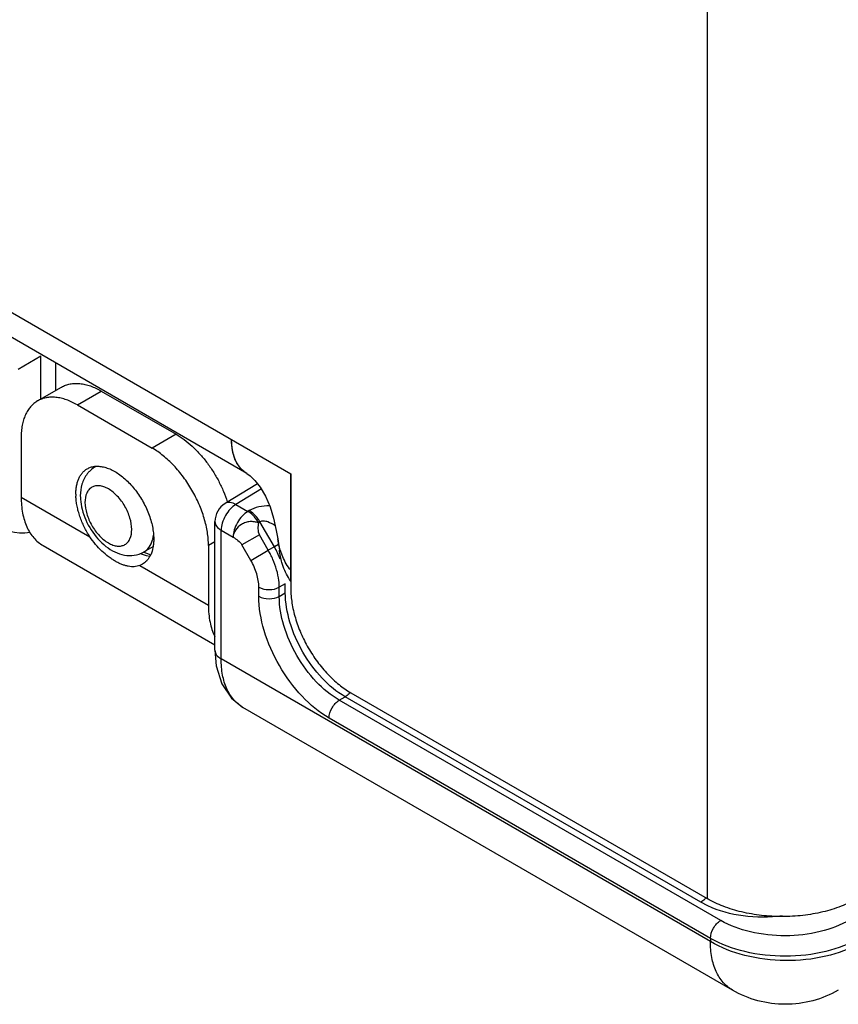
# Model space of a CAD drawing. Header units: inches. Extents: x 0 to 22, y 0 to 17.
# Tile 13 of 40: x 4.046 to 4.819, y 10.098 to 11.027. Entities that reach past the tile are written whole.
import ezdxf

# ---------------------------------------------------------------- set-up
doc = ezdxf.new("R2010")
doc.units = ezdxf.units.IN
doc.header["$LTSCALE"] = 1.21
doc.header["$MEASUREMENT"] = 0
doc.layers.get('0').update_dxf_attribs({"linetype": 'CONTINUOUS'})
for name, color, linetype in [('02___PRT_ALL_AXES', 7, 'CONTINUOUS'), ('03___PRT_ALL_CURVES', 7, 'CONTINUOUS'), ('FEATURES', 7, 'CONTINUOUS')]:
    doc.layers.add(name, color=color, linetype=linetype)

msp = doc.modelspace()

# ---------------------------------------------------------------- linework, layer by layer
at = {"color": 3, "linetype": 'CONTINUOUS'}
for p, q in [((4.69501, 12.79336), (4.69501, 10.1978)), ((2.90603, 11.40464), (4.30186, 10.59871)), ((4.26049, 10.59892), (2.92052, 11.3726)), ((4.30186, 10.59871), (4.30186, 10.49012)), ((4.28961, 10.53721), (4.2896, 10.53729)), ((4.2896, 10.53729), (4.29086, 10.52844)), ((4.29086, 10.52844), (4.29109, 10.52664)), ((4.29424, 10.52042), (4.29192, 10.52691)), ((4.35842, 10.39214), (4.69501, 10.1978))]:
    msp.add_line(p, q, dxfattribs=at)
at = {"color": 7, "linetype": 'CONTINUOUS'}
for p, q in [((4.04457, 10.69726), (4.06604, 10.70987)), ((4.06604, 10.6692), (4.06604, 10.70987)), ((4.08012, 10.67733), (4.08012, 10.70306)), ((4.11812, 10.60564), (4.11671, 10.60478)), ((4.27055, 10.58925), (4.23993, 10.57063)), ((4.27408, 10.58432), (4.25007, 10.56973)), ((4.25007, 10.56973), (4.26138, 10.5632)), ((4.26267, 10.56396), (4.26138, 10.5632)), ((4.23032, 10.43211), (4.23032, 10.55354)), ((4.27267, 10.5534), (4.27138, 10.55264)), ((4.28636, 10.52969), (4.27267, 10.5534)), ((4.23617, 10.54538), (4.24748, 10.53885)), ((4.23617, 10.42394), (4.23617, 10.54538)), ((4.17171, 10.53713), (4.17242, 10.54076)), ((4.27223, 10.54106), (4.25577, 10.53156)), ((4.28066, 10.52646), (4.27223, 10.54106)), ((4.17175, 10.52961), (4.16292, 10.52475)), ((4.2642, 10.51696), (4.25577, 10.53156)), ((4.2642, 10.51696), (4.28066, 10.52646)), ((4.28636, 10.52969), (4.28066, 10.52646)), ((4.29035, 10.53199), (4.28636, 10.52969)), ((4.16077, 10.5231), (4.16533, 10.52154)), ((4.16513, 10.52362), (4.16293, 10.52476)), ((4.16947, 10.52232), (4.16513, 10.52362)), ((4.16533, 10.52154), (4.1689, 10.52087)), ((4.2717, 10.48308), (4.2717, 10.49172)), ((4.29671, 10.49485), (4.29101, 10.49162)), ((4.29101, 10.48299), (4.29101, 10.49162)), ((4.29671, 10.48622), (4.29671, 10.49485)), ((4.29101, 10.48299), (4.29671, 10.48622)), ((4.698, 10.15729), (4.23617, 10.42394)), ((4.34767, 10.38506), (4.35319, 10.3882)), ((4.68895, 10.19434), (4.35319, 10.3882)), ((4.71871, 10.11151), (4.25672, 10.37826)), ((4.7077, 10.17718), (4.34767, 10.38506)), ((4.69804, 10.16036), (4.33801, 10.36824)), ((4.69557, 10.19091), (4.68895, 10.19434)), ((4.69804, 10.16036), (4.698, 10.15729))]:
    msp.add_line(p, q, dxfattribs=at)
at = {"color": 3, "linetype": 'CONTINUOUS'}
for points in [[(4.26043, 10.59896), (4.26354, 10.59676), (4.26808, 10.5924)], [(4.26808, 10.5924), (4.2731, 10.58598), (4.27799, 10.57764), (4.28227, 10.56764), (4.28565, 10.55669), (4.28821, 10.54524), (4.2896, 10.53729)]]:
    msp.add_lwpolyline(points, dxfattribs=at)
at = {"color": 7, "linetype": 'CONTINUOUS'}
msp.add_lwpolyline([(4.23032, 10.43211), (4.23154, 10.4174), (4.23677, 10.40049), (4.24589, 10.38689), (4.25672, 10.37826)], dxfattribs=at)
at = {"color": 3, "linetype": 'CONTINUOUS'}
for centre, radius, start, end in [((4.28599, 10.62734), 0.03965, 195.10824, 200.15489), ((4.27628, 10.62285), 0.02892, 210.61828, 215.40355)]:
    msp.add_arc(centre, radius, start, end, dxfattribs=at)
at = {"color": 7, "linetype": 'CONTINUOUS'}
for centre, radius, start, end in [((4.13064, 10.58218), 0.02657, 135.02021, 141.86125), ((4.12472, 10.59158), 0.01544, 114.40728, 121.24463), ((4.25032, 10.55354), 0.02, 121.29634, 180.0115), ((4.14486, 10.54411), 0.02774, 343.46093, 345.41164), ((4.20534, 10.48314), 0.08689, 26.90621, 29.90698), ((4.21393, 10.4876), 0.08376, 21.32112, 30.15986), ((4.17886, 10.56654), 0.04705, 246.0539, 247.39355), ((4.20661, 10.48377), 0.08547, 23.51168, 26.91585)]:
    msp.add_arc(centre, radius, start, end, dxfattribs=at)
msp.add_ellipse((4.08024, 10.63401), major_axis=(0.05065, 0.08623), ratio=0.582437, start_param=-3.922731, end_param=-2.699542, dxfattribs=at)
at = {"color": 3, "linetype": 'CONTINUOUS'}
for points, knots in [([(4.2537, 10.60481), (4.25106, 10.60813), (4.24815, 10.61434), (4.2463, 10.62338), (4.24599, 10.62837), (4.24599, 10.63096)], [0, 0, 0, 0, 0.459975, 0.719382, 1, 1, 1, 1]), ([(4.24772, 10.61701), (4.24743, 10.61808), (4.24637, 10.62266), (4.24599, 10.62738), (4.24599, 10.63096)], [0, 0, 0, 0, 0.236712, 1, 1, 1, 1]), ([(4.2514, 10.60812), (4.25114, 10.60855), (4.25014, 10.61034), (4.24931, 10.61222), (4.24877, 10.61368)], [0, 0, 0, 0, 0.24342, 1, 1, 1, 1]), ([(4.25581, 10.60246), (4.25553, 10.60274), (4.25441, 10.60387), (4.25341, 10.60511), (4.25271, 10.60609)], [0, 0, 0, 0, 0.246444, 1, 1, 1, 1]), ([(4.26043, 10.59896), (4.25915, 10.5997), (4.2567, 10.60145), (4.25464, 10.60363), (4.2537, 10.60481)], [0, 0, 0, 0, 0.493877, 1, 1, 1, 1]), ([(4.26049, 10.59892), (4.26007, 10.59916), (4.2584, 10.60019), (4.25687, 10.60144), (4.25581, 10.60246)], [0, 0, 0, 0, 0.248628, 1, 1, 1, 1]), ([(4.29192, 10.52691), (4.29167, 10.52776), (4.29072, 10.53115), (4.29002, 10.5346), (4.28961, 10.53721)], [0, 0, 0, 0, 0.249585, 1, 1, 1, 1]), ([(4.29469, 10.51107), (4.29424, 10.51232), (4.2926, 10.5174), (4.29158, 10.52266), (4.29109, 10.52664)], [0, 0, 0, 0, 0.248535, 1, 1, 1, 1]), ([(4.30186, 10.50765), (4.30027, 10.50959), (4.29742, 10.51369), (4.2952, 10.51816), (4.29424, 10.52042)], [0, 0, 0, 0, 0.504407, 1, 1, 1, 1]), ([(4.30186, 10.49746), (4.30033, 10.49955), (4.29761, 10.50394), (4.29556, 10.50867), (4.29469, 10.51107)], [0, 0, 0, 0, 0.503097, 1, 1, 1, 1]), ([(4.30186, 10.49012), (4.30186, 10.48565), (4.30268, 10.47634), (4.30594, 10.4623), (4.31117, 10.44808), (4.31817, 10.43422), (4.32668, 10.42122), (4.33638, 10.40958), (4.3469, 10.39974), (4.35455, 10.39437), (4.35842, 10.39214)], [0, 0, 0, 0, 0.114119, 0.237339, 0.366965, 0.499994, 0.633024, 0.762652, 0.885876, 1, 1, 1, 1]), ([(4.83643, 10.1978), (4.83159, 10.195), (4.821, 10.19008), (4.80377, 10.18483), (4.7851, 10.18161), (4.76572, 10.18053), (4.74633, 10.18161), (4.72767, 10.18483), (4.71043, 10.19008), (4.69984, 10.195), (4.69501, 10.1978)], [0, 0, 0, 0, 0.114074, 0.237353, 0.36698, 0.5, 0.63302, 0.762647, 0.885926, 1, 1, 1, 1])]:
    msp.add_open_spline(points, degree=3, knots=knots, dxfattribs=at)
at = {"color": 7, "linetype": 'CONTINUOUS'}
msp.add_open_spline([(4.11671, 10.60478), (4.11495, 10.60372), (4.11331, 10.60242), (4.11185, 10.60096)], degree=3, dxfattribs=at)
for points, knots in [([(4.10975, 10.59859), (4.1075, 10.59573), (4.10413, 10.58894), (4.10321, 10.58152), (4.10321, 10.57778)], [0, 0, 0, 0, 0.493714, 1, 1, 1, 1]), ([(4.15175, 10.54617), (4.15175, 10.54979), (4.15039, 10.55742), (4.14566, 10.56814), (4.13873, 10.5776), (4.13159, 10.58362), (4.12558, 10.58649), (4.12139, 10.5875), (4.11746, 10.5874), (4.11396, 10.58613), (4.11111, 10.58373), (4.10824, 10.57903), (4.1076, 10.57464), (4.1076, 10.57166)], [0, 0, 0, 0, 0.138346, 0.291579, 0.444828, 0.583166, 0.64366, 0.697777, 0.74645, 0.791907, 0.837364, 0.886024, 1, 1, 1, 1]), ([(4.10321, 10.57778), (4.10321, 10.57675), (4.10336, 10.57249), (4.10408, 10.56826), (4.10487, 10.56513)], [0, 0, 0, 0, 0.243355, 1, 1, 1, 1]), ([(4.10487, 10.56513), (4.10661, 10.55826), (4.11247, 10.5452), (4.12411, 10.53191), (4.13551, 10.52469), (4.14464, 10.52159), (4.15414, 10.52127), (4.16018, 10.52326), (4.1629, 10.52474)], [0, 0, 0, 0, 0.265645, 0.526848, 0.649683, 0.767771, 0.883918, 1, 1, 1, 1]), ([(4.1076, 10.57166), (4.1076, 10.56804), (4.10896, 10.56041), (4.11369, 10.54969), (4.12062, 10.54023), (4.12776, 10.53421), (4.13377, 10.53134), (4.13796, 10.53033), (4.14189, 10.53043), (4.14539, 10.5317), (4.14824, 10.5341), (4.15111, 10.5388), (4.15175, 10.54319), (4.15175, 10.54617)], [0, 0, 0, 0, 0.138346, 0.291579, 0.444828, 0.583166, 0.64366, 0.697777, 0.74645, 0.791907, 0.837364, 0.886024, 1, 1, 1, 1]), ([(4.25007, 10.56973), (4.24809, 10.56854), (4.24435, 10.56534), (4.24, 10.5593), (4.23702, 10.5525), (4.23617, 10.54767), (4.23617, 10.54538)], [0, 0, 0, 0, 0.238308, 0.501085, 0.763267, 1, 1, 1, 1]), ([(4.25007, 10.56973), (4.24838, 10.57069), (4.24502, 10.57206), (4.24127, 10.57145), (4.23993, 10.57063)], [0, 0, 0, 0, 0.552963, 1, 1, 1, 1]), ([(4.26138, 10.5632), (4.2594, 10.56201), (4.25566, 10.55881), (4.2513, 10.55277), (4.24833, 10.54597), (4.24748, 10.54114), (4.24748, 10.53885)], [0, 0, 0, 0, 0.238326, 0.501098, 0.763273, 1, 1, 1, 1]), ([(4.27138, 10.55264), (4.27072, 10.55377), (4.26803, 10.55782), (4.26446, 10.56139), (4.26138, 10.5632)], [0, 0, 0, 0, 0.267287, 1, 1, 1, 1]), ([(4.28191, 10.56851), (4.27843, 10.56845), (4.27179, 10.56778), (4.2654, 10.56557), (4.26267, 10.56396)], [0, 0, 0, 0, 0.52311, 1, 1, 1, 1]), ([(4.27267, 10.5534), (4.27201, 10.55453), (4.26932, 10.55858), (4.26575, 10.56215), (4.26267, 10.56396)], [0, 0, 0, 0, 0.267282, 1, 1, 1, 1]), ([(4.23032, 10.55354), (4.23032, 10.55198), (4.23168, 10.54851), (4.23452, 10.54633), (4.23617, 10.54538)], [0, 0, 0, 0, 0.449192, 1, 1, 1, 1]), ([(4.27138, 10.55264), (4.27008, 10.55277), (4.26748, 10.55341), (4.26337, 10.55376), (4.25926, 10.55276), (4.2543, 10.55051), (4.24935, 10.54619), (4.24746, 10.5412), (4.24748, 10.53885)], [0, 0, 0, 0, 0.12455, 0.255871, 0.38993, 0.523539, 0.774946, 1, 1, 1, 1]), ([(4.28725, 10.54968), (4.28497, 10.55106), (4.28139, 10.55293), (4.27639, 10.55427), (4.27369, 10.55402), (4.27267, 10.5534)], [0, 0, 0, 0, 0.514287, 0.768827, 1, 1, 1, 1]), ([(4.27138, 10.55264), (4.27115, 10.55071), (4.27051, 10.54685), (4.27124, 10.54277), (4.27223, 10.54106)], [0, 0, 0, 0, 0.496868, 1, 1, 1, 1]), ([(4.16292, 10.52475), (4.16493, 10.52586), (4.16867, 10.52924), (4.17072, 10.53377), (4.17145, 10.53622)], [0, 0, 0, 0, 0.473976, 1, 1, 1, 1]), ([(4.24748, 10.53885), (4.24901, 10.5379), (4.25219, 10.53598), (4.25481, 10.53321), (4.25577, 10.53156)], [0, 0, 0, 0, 0.485631, 1, 1, 1, 1]), ([(4.2717, 10.49172), (4.2717, 10.49592), (4.27012, 10.50477), (4.26652, 10.51293), (4.2642, 10.51696)], [0, 0, 0, 0, 0.474421, 1, 1, 1, 1]), ([(4.29101, 10.49162), (4.29101, 10.49371), (4.2904, 10.50271), (4.28775, 10.51151), (4.28499, 10.51787)], [0, 0, 0, 0, 0.231107, 1, 1, 1, 1]), ([(4.2717, 10.49172), (4.27455, 10.49007), (4.28133, 10.48874), (4.28812, 10.49001), (4.29101, 10.49162)], [0, 0, 0, 0, 0.498873, 1, 1, 1, 1]), ([(4.2717, 10.48308), (4.27455, 10.48143), (4.28133, 10.48011), (4.28812, 10.48137), (4.29101, 10.48299)], [0, 0, 0, 0, 0.498873, 1, 1, 1, 1]), ([(4.33801, 10.36824), (4.3286, 10.37367), (4.31078, 10.38866), (4.28999, 10.41708), (4.27577, 10.44929), (4.2717, 10.47222), (4.2717, 10.48308)], [0, 0, 0, 0, 0.237183, 0.499994, 0.762811, 1, 1, 1, 1]), ([(4.34767, 10.38506), (4.33962, 10.38968), (4.32438, 10.40244), (4.3066, 10.42667), (4.29446, 10.45415), (4.291, 10.47371), (4.29101, 10.48299)], [0, 0, 0, 0, 0.237316, 0.500087, 0.762814, 1, 1, 1, 1]), ([(4.35319, 10.3882), (4.34518, 10.39285), (4.33003, 10.40567), (4.31233, 10.42992), (4.30022, 10.45741), (4.29672, 10.47695), (4.29671, 10.48622)], [0, 0, 0, 0, 0.237037, 0.499901, 0.76282, 1, 1, 1, 1]), ([(4.23032, 10.43211), (4.23032, 10.43055), (4.23168, 10.42707), (4.23452, 10.42489), (4.23617, 10.42394)], [0, 0, 0, 0, 0.449251, 1, 1, 1, 1]), ([(4.25672, 10.37826), (4.25344, 10.38015), (4.24731, 10.38533), (4.2408, 10.39605), (4.23693, 10.40926), (4.23617, 10.41888), (4.23617, 10.42394)], [0, 0, 0, 0, 0.21713, 0.450151, 0.709663, 1, 1, 1, 1]), ([(4.35795, 10.39243), (4.35759, 10.39199), (4.35619, 10.39039), (4.35454, 10.38899), (4.35319, 10.3882)], [0, 0, 0, 0, 0.266031, 1, 1, 1, 1]), ([(4.33801, 10.36824), (4.33801, 10.37156), (4.34027, 10.37812), (4.3448, 10.38338), (4.34767, 10.38506)], [0, 0, 0, 0, 0.499427, 1, 1, 1, 1]), ([(4.69366, 10.19851), (4.69331, 10.19808), (4.69192, 10.1965), (4.69028, 10.19512), (4.68895, 10.19434)], [0, 0, 0, 0, 0.265967, 1, 1, 1, 1]), ([(4.76585, 10.18153), (4.7536, 10.17993), (4.72948, 10.17993), (4.706, 10.18605), (4.69557, 10.19091)], [0, 0, 0, 0, 0.517529, 1, 1, 1, 1]), ([(4.69804, 10.16036), (4.69804, 10.16368), (4.70031, 10.17024), (4.70483, 10.1755), (4.7077, 10.17718)], [0, 0, 0, 0, 0.499427, 1, 1, 1, 1]), ([(4.82966, 10.17779), (4.82101, 10.17271), (4.8009, 10.16525), (4.7687, 10.16156), (4.73649, 10.16493), (4.71635, 10.17219), (4.7077, 10.17718)], [0, 0, 0, 0, 0.237716, 0.500565, 0.763104, 1, 1, 1, 1]), ([(4.83941, 10.15587), (4.82938, 10.15008), (4.80602, 10.1417), (4.76866, 10.13795), (4.7313, 10.14247), (4.708, 10.15131), (4.698, 10.15729)], [0, 0, 0, 0, 0.23668, 0.498901, 0.76172, 1, 1, 1, 1]), ([(4.71871, 10.11152), (4.71541, 10.11342), (4.70924, 10.11861), (4.70267, 10.12935), (4.69876, 10.14259), (4.698, 10.15222), (4.698, 10.15729)], [0, 0, 0, 0, 0.217778, 0.45094, 0.710232, 1, 1, 1, 1]), ([(4.83948, 10.16076), (4.82946, 10.15489), (4.80613, 10.14628), (4.76877, 10.14207), (4.73142, 10.14606), (4.70807, 10.15454), (4.69804, 10.16036)], [0, 0, 0, 0, 0.237566, 0.500334, 0.76292, 1, 1, 1, 1]), ([(4.81871, 10.11151), (4.81118, 10.10716), (4.79488, 10.10041), (4.76871, 10.09697), (4.74254, 10.10041), (4.72624, 10.10716), (4.71871, 10.11151)], [0, 0, 0, 0, 0.249976, 0.499981, 0.749998, 1, 1, 1, 1])]:
    msp.add_open_spline(points, degree=3, knots=knots, dxfattribs=at)
at = {"layer": '02___PRT_ALL_AXES', "color": 7, "linetype": 'CONTINUOUS'}
for p, q in [((4.04735, 10.57671), (4.11225, 10.53924)), ((4.06806, 10.53094), (4.23032, 10.43725)), ((4.16174, 10.51331), (4.15924, 10.51211)), ((4.15924, 10.51211), (4.22413, 10.47464))]:
    msp.add_line(p, q, dxfattribs=at)
for centre, radius, start, end in [((4.11917, 10.5854), 0.0204, 95.0884, 97.69537), ((4.14993, 10.57959), 0.05096, 180.02323, 182.35178), ((4.14774, 10.53239), 0.02411, 330.03219, 335.17944)]:
    msp.add_arc(centre, radius, start, end, dxfattribs=at)
for points, knots in [([(4.09897, 10.57957), (4.09897, 10.58092), (4.09908, 10.58356), (4.0996, 10.58738), (4.10047, 10.59093), (4.10168, 10.59417), (4.10322, 10.59707), (4.10508, 10.5996), (4.10725, 10.60173), (4.10889, 10.60288), (4.10974, 10.60337)], [0, 0, 0, 0, 0.148402, 0.2894, 0.422749, 0.54868, 0.668014, 0.781928, 0.89198, 1, 1, 1, 1]), ([(4.10974, 10.60337), (4.11075, 10.60395), (4.11293, 10.60493), (4.11525, 10.60546), (4.11643, 10.60562)], [0, 0, 0, 0, 0.493538, 1, 1, 1, 1]), ([(4.11736, 10.60572), (4.11879, 10.60585), (4.12179, 10.6058), (4.12637, 10.60493), (4.1311, 10.60325), (4.1359, 10.60082), (4.14069, 10.59767), (4.14539, 10.59386), (4.14993, 10.58944), (4.15423, 10.5845), (4.15821, 10.57912), (4.16182, 10.57339), (4.16498, 10.5674), (4.16765, 10.56126), (4.16978, 10.55507), (4.17133, 10.54893), (4.17228, 10.54295), (4.17251, 10.53901), (4.17251, 10.53711)], [0, 0, 0, 0, 0.045067, 0.093454, 0.14563, 0.20172, 0.261605, 0.324929, 0.391194, 0.459759, 0.529909, 0.600865, 0.671824, 0.74197, 0.810521, 0.876797, 0.94017, 1, 1, 1, 1]), ([(4.11225, 10.53924), (4.11127, 10.54075), (4.1094, 10.54381), (4.10689, 10.54856), (4.10468, 10.55341), (4.1028, 10.55832), (4.10128, 10.56322), (4.10012, 10.56807), (4.09934, 10.57282), (4.09908, 10.57596), (4.09901, 10.5775)], [0, 0, 0, 0, 0.131481, 0.263031, 0.393493, 0.521942, 0.647551, 0.769562, 0.88728, 1, 1, 1, 1]), ([(4.15924, 10.51211), (4.15842, 10.5118), (4.15673, 10.5113), (4.15407, 10.51093), (4.15131, 10.51094), (4.14845, 10.51131), (4.14549, 10.51203), (4.14245, 10.51309), (4.13934, 10.51448), (4.13618, 10.51617), (4.13299, 10.51816), (4.12864, 10.52124), (4.12333, 10.52576), (4.11739, 10.53204), (4.11387, 10.53675), (4.11225, 10.53924)], [0, 0, 0, 0, 0.045381, 0.091382, 0.138884, 0.188635, 0.241197, 0.296887, 0.355849, 0.41805, 0.483346, 0.551481, 0.694896, 0.845404, 1, 1, 1, 1]), ([(4.17251, 10.53711), (4.17251, 10.53573), (4.1724, 10.53305), (4.1717, 10.52802), (4.17062, 10.52444), (4.16962, 10.52227)], [0, 0, 0, 0, 0.271244, 0.528546, 1, 1, 1, 1]), ([(4.16862, 10.52035), (4.16819, 10.5196), (4.16726, 10.51818), (4.16562, 10.51626), (4.16379, 10.51462), (4.16244, 10.51371), (4.16174, 10.5133)], [0, 0, 0, 0, 0.260044, 0.511644, 0.757367, 1, 1, 1, 1])]:
    msp.add_open_spline(points, degree=3, knots=knots, dxfattribs=at)
at = {"layer": '03___PRT_ALL_CURVES', "color": 40, "linetype": 'CONTINUOUS'}
msp.add_line((4.30186, 10.49746), (4.30186, 10.59871), dxfattribs=at)
for points, knots in [([(4.25091, 10.60897), (4.25073, 10.60934), (4.25046, 10.6099), (4.25014, 10.61056), (4.24996, 10.61093), (4.24982, 10.61121), (4.24968, 10.61149), (4.24958, 10.6117), (4.24951, 10.61184), (4.24948, 10.6119), (4.24946, 10.61195), (4.24944, 10.612), (4.24941, 10.61209), (4.24936, 10.61222), (4.24929, 10.61242), (4.24919, 10.61267), (4.24904, 10.61308), (4.24885, 10.61359), (4.24866, 10.6141), (4.24851, 10.6145), (4.24842, 10.61476), (4.24834, 10.61496), (4.24829, 10.61509), (4.24826, 10.61517), (4.24824, 10.61523), (4.24823, 10.61529), (4.24821, 10.61536), (4.24818, 10.61547), (4.24814, 10.61561), (4.24808, 10.61584), (4.248, 10.61613), (4.24791, 10.61647), (4.24778, 10.61693), (4.24766, 10.61739), (4.24753, 10.61785), (4.24744, 10.61819), (4.24736, 10.61847), (4.24731, 10.61867), (4.24728, 10.61879), (4.24725, 10.61887), (4.24724, 10.61896), (4.24722, 10.61908), (4.24718, 10.61928), (4.24713, 10.61957), (4.24706, 10.61992), (4.24698, 10.62039), (4.24689, 10.62085), (4.24681, 10.62132), (4.24674, 10.62166), (4.24669, 10.62195), (4.24665, 10.62219), (4.24662, 10.62233), (4.2466, 10.62245), (4.24658, 10.62252), (4.24657, 10.62258), (4.24657, 10.62264), (4.24655, 10.62275), (4.24654, 10.62292), (4.24651, 10.62317), (4.24648, 10.62349), (4.24642, 10.62401), (4.24635, 10.62465), (4.24629, 10.62529), (4.24623, 10.6258), (4.2462, 10.62613), (4.24617, 10.62638), (4.24615, 10.62654), (4.24614, 10.62665), (4.24614, 10.62672), (4.24613, 10.62679), (4.24613, 10.62687), (4.24612, 10.62707), (4.24611, 10.62737), (4.2461, 10.62777), (4.24609, 10.62817), (4.24607, 10.6287), (4.24604, 10.62963), (4.24601, 10.63043), (4.24599, 10.63096)], [0, 0, 0, 0, 0.0625, 0.09375, 0.109375, 0.125, 0.140625, 0.15625, 0.160156, 0.164062, 0.166016, 0.167969, 0.171875, 0.179688, 0.1875, 0.203125, 0.21875, 0.25, 0.28125, 0.296875, 0.3125, 0.320312, 0.328125, 0.332031, 0.333984, 0.335938, 0.339844, 0.34375, 0.351562, 0.359375, 0.375, 0.390625, 0.40625, 0.4375, 0.453125, 0.46875, 0.484375, 0.492188, 0.496094, 0.5, 0.503906, 0.507812, 0.515625, 0.53125, 0.546875, 0.5625, 0.59375, 0.609375, 0.625, 0.640625, 0.648438, 0.65625, 0.660156, 0.664062, 0.666016, 0.667969, 0.671875, 0.679688, 0.6875, 0.703125, 0.71875, 0.75, 0.78125, 0.796875, 0.8125, 0.820312, 0.828125, 0.832031, 0.833984, 0.835938, 0.839844, 0.84375, 0.859375, 0.875, 0.890625, 0.90625, 0.9375, 1, 1, 1, 1]), ([(4.26052, 10.5989), (4.26028, 10.59905), (4.25993, 10.59928), (4.25945, 10.59959), (4.25916, 10.59978), (4.25892, 10.59993), (4.25877, 10.60002), (4.25867, 10.60009), (4.25861, 10.60013), (4.25855, 10.60017), (4.25848, 10.60023), (4.25831, 10.60036), (4.25806, 10.60056), (4.25773, 10.60082), (4.25739, 10.60108), (4.25714, 10.60128), (4.25698, 10.60141), (4.25691, 10.60147), (4.25685, 10.60151), (4.2568, 10.60156), (4.25671, 10.60165), (4.25658, 10.60177), (4.25637, 10.60197), (4.25611, 10.60222), (4.25585, 10.60247), (4.25564, 10.60266), (4.25548, 10.60281), (4.25535, 10.60294), (4.25526, 10.60302), (4.25521, 10.60307), (4.25517, 10.60311), (4.25513, 10.60315), (4.25509, 10.60321), (4.255, 10.6033), (4.25488, 10.60344), (4.25474, 10.6036), (4.25454, 10.60382), (4.2543, 10.6041), (4.25406, 10.60438), (4.25387, 10.6046), (4.25375, 10.60473), (4.25367, 10.60483), (4.25362, 10.60489), (4.25358, 10.60495), (4.25352, 10.60502), (4.25339, 10.6052), (4.25319, 10.60547), (4.25293, 10.60584), (4.25271, 10.60614), (4.25253, 10.60638), (4.25242, 10.60653), (4.25233, 10.60665), (4.25228, 10.60673), (4.25223, 10.60679), (4.25219, 10.60685), (4.25212, 10.60697), (4.25202, 10.60714), (4.25185, 10.60741), (4.25165, 10.60775), (4.25132, 10.60829), (4.25107, 10.60869), (4.25091, 10.60897)], [0, 0, 0, 0, 0.0625, 0.09375, 0.125, 0.140625, 0.15625, 0.164062, 0.167969, 0.171875, 0.179688, 0.1875, 0.21875, 0.25, 0.28125, 0.3125, 0.320312, 0.328125, 0.332031, 0.335938, 0.34375, 0.359375, 0.375, 0.40625, 0.4375, 0.453125, 0.46875, 0.484375, 0.492188, 0.496094, 0.5, 0.503906, 0.507812, 0.515625, 0.53125, 0.546875, 0.5625, 0.59375, 0.625, 0.640625, 0.65625, 0.664062, 0.667969, 0.671875, 0.679688, 0.6875, 0.71875, 0.75, 0.78125, 0.796875, 0.8125, 0.820312, 0.828125, 0.832031, 0.835938, 0.84375, 0.859375, 0.875, 0.90625, 0.9375, 1, 1, 1, 1])]:
    msp.add_open_spline(points, degree=3, knots=knots, dxfattribs=at)
at = {"layer": 'FEATURES', "color": 7, "linetype": 'CONTINUOUS'}
for p, q in [((4.06288, 10.66738), (4.08551, 10.68044)), ((4.10039, 10.66366), (4.12301, 10.67673)), ((4.12301, 10.67673), (4.19372, 10.6359)), ((4.10039, 10.66366), (4.1711, 10.62283)), ((4.04735, 10.63305), (4.04735, 10.57671)), ((4.19372, 10.6359), (4.1711, 10.62283)), ((4.23032, 10.53455), (4.22413, 10.53098)), ((4.22413, 10.53098), (4.22413, 10.47464))]:
    msp.add_line(p, q, dxfattribs=at)
for points, knots in [([(4.08551, 10.68044), (4.08674, 10.68115), (4.08935, 10.68238), (4.09358, 10.68354), (4.09808, 10.68405), (4.10281, 10.68388), (4.10773, 10.68306), (4.11279, 10.68158), (4.11794, 10.67947), (4.12132, 10.6777), (4.12301, 10.67673)], [0, 0, 0, 0, 0.10801, 0.218057, 0.331993, 0.451351, 0.577271, 0.710487, 0.851412, 1, 1, 1, 1]), ([(4.06288, 10.66738), (4.06165, 10.66667), (4.05929, 10.66502), (4.05617, 10.66194), (4.05348, 10.6583), (4.05126, 10.65411), (4.04951, 10.64944), (4.04826, 10.64432), (4.04751, 10.63881), (4.04735, 10.635), (4.04735, 10.63305)], [0, 0, 0, 0, 0.108013, 0.218062, 0.332, 0.451359, 0.577278, 0.710493, 0.851415, 1, 1, 1, 1]), ([(4.10039, 10.66366), (4.09869, 10.66464), (4.09532, 10.66641), (4.09017, 10.66852), (4.08511, 10.66999), (4.08019, 10.67082), (4.07545, 10.67098), (4.07095, 10.67048), (4.06672, 10.66931), (4.06411, 10.66809), (4.06288, 10.66738)], [0, 0, 0, 0, 0.148588, 0.289513, 0.422729, 0.548649, 0.668007, 0.781943, 0.89199, 1, 1, 1, 1]), ([(4.19372, 10.6359), (4.19633, 10.63439), (4.20152, 10.63094), (4.20889, 10.6248), (4.21595, 10.61766), (4.22256, 10.60966), (4.22859, 10.60095), (4.23392, 10.59171), (4.23845, 10.58214), (4.2409, 10.57555), (4.24196, 10.57225)], [0, 0, 0, 0, 0.11096, 0.22878, 0.352302, 0.480085, 0.610501, 0.741804, 0.872219, 1, 1, 1, 1]), ([(4.22413, 10.53098), (4.22413, 10.53303), (4.22395, 10.53723), (4.22317, 10.54361), (4.2219, 10.55016), (4.22015, 10.55682), (4.21792, 10.56353), (4.21433, 10.57249), (4.20883, 10.58338), (4.20215, 10.59359), (4.19618, 10.60118), (4.19149, 10.60646), (4.1866, 10.61131), (4.18156, 10.61569), (4.17642, 10.61955), (4.17287, 10.62181), (4.1711, 10.62283)], [0, 0, 0, 0, 0.055836, 0.114192, 0.174797, 0.237374, 0.301576, 0.367026, 0.499994, 0.632963, 0.698414, 0.762618, 0.825196, 0.885803, 0.944162, 1, 1, 1, 1]), ([(4.04735, 10.57671), (4.04735, 10.57411), (4.04756, 10.56903), (4.04856, 10.56168), (4.05023, 10.55485), (4.05256, 10.54862), (4.05552, 10.54305), (4.0591, 10.53818), (4.06327, 10.53408), (4.06642, 10.53188), (4.06806, 10.53094)], [0, 0, 0, 0, 0.148527, 0.289501, 0.422741, 0.548644, 0.667995, 0.781939, 0.891991, 1, 1, 1, 1]), ([(4.22413, 10.47464), (4.22413, 10.47188), (4.22437, 10.46651), (4.22581, 10.45649), (4.22808, 10.44936), (4.23018, 10.44509)], [0, 0, 0, 0, 0.272335, 0.529912, 1, 1, 1, 1])]:
    msp.add_open_spline(points, degree=3, knots=knots, dxfattribs=at)

doc.saveas('drawing.dxf')
